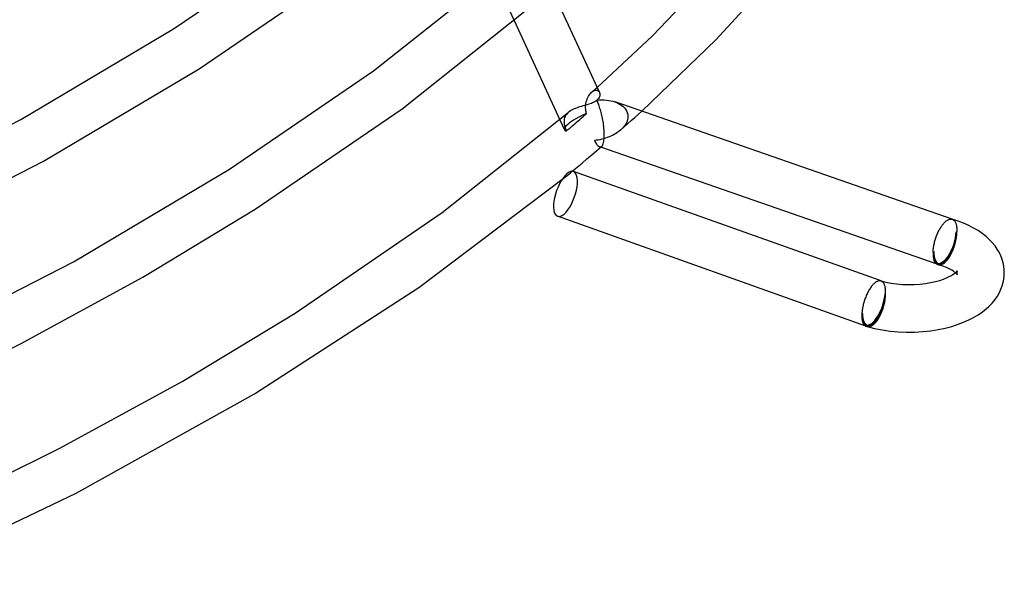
# Model space of a CAD drawing. Header units: millimetres. Extents: x -305 to 305, y -173 to 291.
# Tile 68 of 95: x 214 to 297, y -113 to -66. Entities that reach past the tile are written whole.
import ezdxf

# ---------------------------------------------------------------- set-up
doc = ezdxf.new("R2010")
doc.units = ezdxf.units.MM
doc.layers.add('HIDDEN', color=7, linetype='Continuous')
doc.layers.add('THICK', color=7, linetype='Continuous')

msp = doc.modelspace()

# ---------------------------------------------------------------- linework, layer by layer
at = {"layer": 'HIDDEN'}
for p, q in [((254.847, -64.114), (255.54, -65.621)), ((262.383, -71.381), (262.459, -71.314)), ((262.459, -71.314), (262.534, -71.247)), ((261.703, -72.219), (261.753, -72.103)), ((261.753, -72.103), (261.809, -71.994)), ((261.809, -71.994), (261.87, -71.894)), ((261.87, -71.894), (261.936, -71.802)), ((261.936, -71.802), (262.005, -71.721)), ((262.005, -71.721), (262.077, -71.65)), ((262.077, -71.65), (262.153, -71.59)), ((262.079, -71.649), (262.155, -71.582)), ((262.153, -71.59), (262.229, -71.543)), ((262.155, -71.582), (262.231, -71.515)), ((262.229, -71.543), (262.305, -71.51)), ((262.231, -71.515), (262.307, -71.448)), ((262.305, -71.51), (262.378, -71.491)), ((262.307, -71.448), (262.383, -71.381)), ((262.378, -71.491), (262.447, -71.485)), ((262.447, -71.485), (262.512, -71.492)), ((262.512, -71.492), (262.571, -71.511)), ((262.571, -71.511), (262.623, -71.541)), ((262.623, -71.541), (262.669, -71.581)), ((262.669, -71.581), (262.706, -71.629)), ((262.706, -71.629), (262.736, -71.685)), ((261.566, -72.944), (261.567, -72.872)), ((261.568, -73.016), (261.566, -72.944)), ((261.567, -72.872), (261.571, -72.8)), ((261.572, -73.088), (261.568, -73.016)), ((261.571, -72.8), (261.578, -72.729)), ((261.578, -72.729), (261.597, -72.596)), ((261.597, -72.596), (261.625, -72.466)), ((261.625, -72.466), (261.661, -72.34)), ((261.661, -72.34), (261.703, -72.219)), ((264.04, -72.469), (264.195, -72.527)), ((264.195, -72.527), (264.343, -72.595)), ((264.343, -72.595), (264.484, -72.673)), ((264.484, -72.673), (264.615, -72.761)), ((264.615, -72.761), (264.736, -72.859)), ((264.736, -72.859), (264.844, -72.968)), ((264.844, -72.968), (264.938, -73.086)), ((259.797, -73.79), (259.77, -73.887)), ((259.836, -73.697), (259.797, -73.79)), ((259.886, -73.607), (259.836, -73.697)), ((259.947, -73.521), (259.886, -73.607)), ((260.019, -73.438), (259.947, -73.521)), ((260.103, -73.36), (260.019, -73.438)), ((261.073, -73.936), (261.214, -73.813)), ((261.214, -73.813), (261.355, -73.691)), ((261.355, -73.691), (261.497, -73.568)), ((261.497, -73.568), (261.638, -73.445)), ((261.579, -73.16), (261.572, -73.088)), ((261.589, -73.232), (261.579, -73.16)), ((261.603, -73.304), (261.589, -73.232)), ((261.619, -73.375), (261.603, -73.304)), ((261.638, -73.445), (261.619, -73.375)), ((264.938, -73.086), (265.016, -73.215)), ((265.016, -73.215), (265.075, -73.353)), ((265.075, -73.353), (265.114, -73.499)), ((265.126, -73.794), (265.102, -73.937)), ((265.114, -73.499), (265.13, -73.652)), ((265.13, -73.652), (265.126, -73.794)), ((265.408, -74.045), (265.704, -73.781)), ((265.704, -73.781), (266, -73.516)), ((266, -73.516), (266.294, -73.252)), ((259.384, -73.97), (259.777, -74.822)), ((259.753, -73.987), (259.746, -74.089)), ((259.746, -74.089), (259.749, -74.195)), ((259.749, -74.195), (259.76, -74.304)), ((259.77, -73.887), (259.753, -73.987)), ((259.76, -74.304), (259.769, -74.361)), ((259.769, -74.361), (259.78, -74.42)), ((259.78, -74.42), (259.793, -74.479)), ((259.793, -74.479), (259.809, -74.539)), ((259.809, -74.539), (259.826, -74.6)), ((259.826, -74.6), (259.845, -74.662)), ((259.845, -74.662), (259.866, -74.725)), ((260.081, -74.793), (260.225, -74.67)), ((260.225, -74.67), (260.367, -74.547)), ((260.367, -74.547), (260.509, -74.424)), ((260.509, -74.424), (260.651, -74.302)), ((260.651, -74.302), (260.792, -74.18)), ((260.792, -74.18), (260.932, -74.058)), ((260.932, -74.058), (261.073, -73.936)), ((264.512, -74.835), (264.812, -74.572)), ((264.737, -74.612), (264.625, -74.73)), ((264.838, -74.486), (264.737, -74.612)), ((264.812, -74.572), (265.11, -74.309)), ((264.926, -74.355), (264.838, -74.486)), ((265.001, -74.219), (264.926, -74.355)), ((265.06, -74.079), (265.001, -74.219)), ((265.102, -73.937), (265.06, -74.079)), ((265.11, -74.309), (265.408, -74.045)), ((259.866, -74.725), (259.888, -74.789)), ((259.888, -74.789), (259.912, -74.853)), ((259.912, -74.853), (259.938, -74.917)), ((259.938, -74.917), (260.081, -74.793)), ((263.389, -75.474), (263.237, -75.526)), ((263.54, -75.417), (263.389, -75.474)), ((263.689, -75.353), (263.54, -75.417)), ((263.835, -75.284), (263.689, -75.353)), ((263.978, -75.208), (263.835, -75.284)), ((264.117, -75.126), (263.978, -75.208)), ((264.251, -75.038), (264.117, -75.126)), ((264.381, -74.943), (264.251, -75.038)), ((264.504, -74.843), (264.381, -74.943)), ((264.625, -74.73), (264.504, -74.843)), ((262.46, -75.7), (262.304, -75.718)), ((262.304, -75.718), (262.347, -75.801)), ((262.347, -75.801), (262.39, -75.878)), ((262.39, -75.878), (262.433, -75.949)), ((262.433, -75.949), (262.477, -76.013)), ((262.616, -75.676), (262.46, -75.7)), ((262.477, -76.013), (262.52, -76.071)), ((262.52, -76.071), (262.564, -76.122)), ((262.564, -76.122), (262.607, -76.166)), ((262.607, -76.166), (262.65, -76.202)), ((262.772, -75.647), (262.616, -75.676)), ((262.65, -76.202), (262.693, -76.23)), ((262.693, -76.23), (262.735, -76.25)), ((262.735, -76.25), (262.766, -76.258)), ((262.837, -76.285), (262.738, -76.251)), ((262.766, -76.258), (262.796, -76.262)), ((262.928, -75.612), (262.772, -75.647)), ((262.796, -76.262), (262.827, -76.26)), ((262.827, -76.26), (262.856, -76.253)), ((262.856, -76.253), (262.885, -76.24)), ((262.885, -76.24), (262.913, -76.22)), ((263.083, -75.572), (262.928, -75.612)), ((263.237, -75.526), (263.083, -75.572)), ((259.717, -78.893), (259.859, -78.776)), ((259.859, -78.776), (260.001, -78.66)), ((260.001, -78.66), (260.142, -78.544)), ((260.142, -78.544), (260.284, -78.427)), ((260.284, -78.427), (260.425, -78.311)), ((259.574, -79.009), (259.717, -78.893)), ((292.453, -82.342), (292.456, -82.343)), ((292.456, -82.343), (292.459, -82.344)), ((292.459, -82.344), (292.461, -82.345)), ((292.467, -82.347), (292.459, -82.344)), ((292.461, -82.345), (292.464, -82.346)), ((292.464, -82.346), (292.466, -82.347)), ((292.466, -82.347), (292.469, -82.348)), ((292.469, -82.348), (292.508, -82.364)), ((292.508, -82.364), (292.545, -82.385)), ((292.545, -82.385), (292.581, -82.412)), ((292.581, -82.412), (292.615, -82.442)), ((292.615, -82.442), (292.647, -82.478)), ((292.647, -82.478), (292.676, -82.517)), ((292.676, -82.517), (292.704, -82.561)), ((292.704, -82.561), (292.729, -82.61)), ((292.729, -82.61), (292.752, -82.662)), ((292.752, -82.662), (292.773, -82.719)), ((292.773, -82.719), (292.792, -82.78)), ((292.792, -82.78), (292.808, -82.844)), ((292.808, -82.844), (292.821, -82.912)), ((292.821, -82.912), (292.832, -82.983)), ((292.851, -83.384), (292.801, -83.427)), ((292.832, -82.983), (292.841, -83.057)), ((292.841, -83.057), (292.847, -83.135)), ((292.847, -83.135), (292.851, -83.215)), ((292.851, -83.215), (292.852, -83.298)), ((292.852, -83.298), (292.851, -83.384)), ((290.901, -85.073), (290.851, -85.116)), ((292.775, -86.893), (292.723, -86.848)), ((292.834, -86.953), (292.775, -86.893)), ((292.868, -86.993), (292.834, -86.953)), ((292.852, -86.806), (292.851, -86.848)), ((292.851, -86.848), (292.852, -86.888)), ((292.857, -86.766), (292.852, -86.806)), ((292.852, -86.888), (292.857, -86.925)), ((292.865, -86.731), (292.857, -86.766)), ((292.857, -86.925), (292.863, -86.959)), ((292.863, -86.959), (292.871, -86.987)), ((292.873, -86.704), (292.865, -86.731)), ((292.88, -87.012), (292.868, -86.993)), ((292.871, -86.987), (292.879, -87.008)), ((292.881, -86.685), (292.873, -86.704)), ((292.879, -87.008), (292.883, -87.017)), ((292.883, -87.017), (292.88, -87.012)), ((292.883, -86.68), (292.881, -86.685)), ((286.452, -87.538), (286.448, -87.537)), ((286.456, -87.539), (286.452, -87.538)), ((286.46, -87.54), (286.456, -87.539)), ((286.464, -87.542), (286.46, -87.54)), ((286.471, -87.544), (286.46, -87.54)), ((286.468, -87.543), (286.464, -87.542)), ((286.472, -87.544), (286.468, -87.543)), ((286.508, -87.56), (286.472, -87.544)), ((286.543, -87.58), (286.508, -87.56)), ((286.577, -87.604), (286.543, -87.58)), ((286.609, -87.632), (286.577, -87.604)), ((286.639, -87.665), (286.609, -87.632)), ((286.668, -87.701), (286.639, -87.665)), ((286.694, -87.742), (286.668, -87.701)), ((286.719, -87.787), (286.694, -87.742)), ((286.742, -87.835), (286.719, -87.787)), ((286.762, -87.887), (286.742, -87.835)), ((286.781, -87.942), (286.762, -87.887)), ((286.798, -88.001), (286.781, -87.942)), ((286.812, -88.064), (286.798, -88.001)), ((286.801, -88.623), (286.851, -88.58)), ((286.824, -88.129), (286.812, -88.064)), ((286.834, -88.198), (286.824, -88.129)), ((286.842, -88.269), (286.834, -88.198)), ((286.848, -88.343), (286.842, -88.269)), ((286.851, -88.42), (286.848, -88.343)), ((286.852, -88.499), (286.851, -88.42)), ((286.851, -88.58), (286.852, -88.499)), ((284.851, -90.312), (284.901, -90.269))]:
    msp.add_line(p, q, dxfattribs=at)
for centre, start in [((291.851, -84.25), 250.83796), ((285.851, -89.446), 250.43786)]:
    msp.add_arc(centre, 1.9, start, 253.89807, dxfattribs=at)
for centre, major_axis, ratio, start_param, end_param in [((261.593, -73.986), (-1.817, -0.836), 0.238541, -1.704735, -0.688352), ((261.593, -73.986), (-1.817, -0.836), 0.238541, -0.688352, 0), ((261.593, -73.986), (-1.817, -0.836), 0.238541, 0, 0.328031), ((259.87, -80.214), (0.67, 1.885), 0.398794, -2.528458, -0.000002), ((259.87, -80.214), (0.67, 1.885), 0.398794, 3.14159, 3.754727), ((291.851, -84.25), (0.624, 1.795), 0.402904, -3.14158, -0.96046), ((291.851, -84.25), (-0.555, -1.922), 0.433013, 0.000007, 2.158799), ((291.851, -84.25), (0.527, 1.825), 0.433013, -3.141586, -0.982794), ((291.851, -84.25), (-0.656, -1.889), 0.402904, 0.610336, 2.181133), ((291.851, -84.25), (0.624, 1.795), 0.402904, 2.181133, 3.141605), ((291.851, -84.25), (0.527, 1.825), 0.433013, 2.158799, 3.141599), ((291.851, -84.25), (-0.656, -1.889), 0.402904, 0.063326, 0.610336), ((285.851, -89.446), (-0.636, -1.79), 0.398794, 0.000005, 2.183931), ((285.851, -89.446), (-0.555, -1.922), 0.433013, 0.000007, 2.158799), ((285.851, -89.446), (-0.527, -1.825), 0.433013, 0.000007, 2.158799), ((285.851, -89.446), (-0.67, -1.885), 0.398794, 0.613135, 2.183931), ((285.851, -89.446), (-0.636, -1.79), 0.398794, -0.957662, 0.000005), ((285.851, -89.446), (-0.527, -1.825), 0.433013, -0.982794, 0.000007), ((285.851, -89.446), (-0.67, -1.885), 0.398794, 0.071847, 0.613135)]:
    msp.add_ellipse(centre, major_axis=major_axis, ratio=ratio, start_param=start_param, end_param=end_param, dxfattribs=at)
at = {"layer": 'THICK'}
for p, q in [((267.217, -66.916), (277.069, -56.536)), ((272.552, -67.251), (282.056, -56.801)), ((226.849, -66.316), (238.697, -58.219)), ((228.994, -69.692), (241.129, -61.396)), ((243.681, -69.849), (254.076, -61.62)), ((258.627, -62.76), (262.731, -71.674)), ((246.097, -73.037), (256.738, -64.607)), ((213.96, -73.947), (226.849, -66.316)), ((255.54, -65.621), (259.384, -73.97)), ((262.534, -71.247), (267.217, -66.916)), ((266.294, -73.252), (272.552, -67.251)), ((215.893, -77.449), (228.994, -69.692)), ((231.564, -78.13), (243.681, -69.849)), ((262.664, -72.178), (262.609, -72.248)), ((262.707, -72.105), (262.664, -72.178)), ((262.739, -72.031), (262.707, -72.105)), ((262.736, -71.685), (262.756, -71.747)), ((262.759, -71.957), (262.739, -72.031)), ((262.756, -71.747), (262.767, -71.813)), ((262.768, -71.884), (262.759, -71.957)), ((262.767, -71.813), (262.768, -71.884)), ((260.724, -73.011), (260.605, -73.06)), ((260.845, -72.965), (260.724, -73.011)), ((260.969, -72.922), (260.845, -72.965)), ((261.094, -72.882), (260.969, -72.922)), ((261.22, -72.844), (261.094, -72.882)), ((261.345, -72.807), (261.22, -72.844)), ((261.469, -72.772), (261.345, -72.807)), ((261.592, -72.736), (261.469, -72.772)), ((261.711, -72.701), (261.592, -72.736)), ((261.828, -72.666), (261.711, -72.701)), ((261.942, -72.628), (261.828, -72.666)), ((262.053, -72.589), (261.942, -72.628)), ((262.159, -72.546), (262.053, -72.589)), ((262.26, -72.5), (262.159, -72.546)), ((262.354, -72.45), (262.26, -72.5)), ((262.44, -72.395), (262.354, -72.45)), ((262.517, -72.337), (262.44, -72.395)), ((262.556, -72.421), (262.517, -72.337)), ((262.609, -72.248), (262.542, -72.315)), ((262.542, -72.315), (262.744, -72.302)), ((262.595, -72.51), (262.556, -72.421)), ((262.634, -72.602), (262.595, -72.51)), ((262.671, -72.699), (262.634, -72.602)), ((262.708, -72.8), (262.671, -72.699)), ((262.744, -72.904), (262.708, -72.8)), ((262.744, -72.302), (262.943, -72.298)), ((262.779, -73.012), (262.744, -72.904)), ((262.813, -73.123), (262.779, -73.012)), ((262.943, -72.298), (263.139, -72.303)), ((263.139, -72.303), (263.33, -72.318)), ((263.33, -72.318), (263.517, -72.342)), ((263.517, -72.342), (263.698, -72.375)), ((263.698, -72.375), (263.872, -72.417)), ((263.872, -72.417), (264.04, -72.469)), ((292.459, -82.344), (264.051, -72.472)), ((233.732, -81.492), (246.097, -73.037)), ((249.471, -81.775), (260.103, -73.36)), ((260.189, -73.292), (260.103, -73.36)), ((260.283, -73.228), (260.189, -73.292)), ((260.384, -73.169), (260.283, -73.228)), ((260.491, -73.113), (260.384, -73.169)), ((260.605, -73.06), (260.491, -73.113)), ((262.845, -73.237), (262.813, -73.123)), ((262.877, -73.354), (262.845, -73.237)), ((262.907, -73.474), (262.877, -73.354)), ((262.936, -73.598), (262.907, -73.474)), ((262.964, -73.726), (262.936, -73.598)), ((262.991, -73.857), (262.964, -73.726)), ((199.5, -81.372), (213.96, -73.947)), ((263.016, -73.991), (262.991, -73.857)), ((263.039, -74.127), (263.016, -73.991)), ((263.061, -74.266), (263.039, -74.127)), ((263.08, -74.407), (263.061, -74.266)), ((263.097, -74.549), (263.08, -74.407)), ((263.111, -74.692), (263.097, -74.549)), ((263.122, -74.834), (263.111, -74.692)), ((263.13, -74.976), (263.122, -74.834)), ((263.126, -75.526), (263.134, -75.381)), ((263.135, -75.115), (263.13, -74.976)), ((263.134, -75.381), (263.136, -75.25)), ((263.136, -75.25), (263.135, -75.115)), ((262.506, -76.568), (262.916, -76.217)), ((291.194, -86.139), (262.837, -76.285)), ((262.916, -76.218), (262.953, -76.179)), ((262.953, -76.179), (262.988, -76.127)), ((262.988, -76.127), (263.02, -76.062)), ((263.02, -76.062), (263.049, -75.983)), ((263.049, -75.983), (263.075, -75.89)), ((263.075, -75.89), (263.096, -75.782)), ((263.096, -75.782), (263.114, -75.66)), ((263.114, -75.66), (263.126, -75.526)), ((261.679, -77.267), (262.093, -76.917)), ((262.093, -76.917), (262.506, -76.568)), ((201.225, -84.981), (215.893, -77.449)), ((260.425, -78.311), (260.845, -77.963)), ((260.845, -77.963), (261.263, -77.615)), ((261.263, -77.615), (261.679, -77.267)), ((218.406, -85.92), (231.564, -78.13)), ((286.46, -87.54), (260.539, -78.33)), ((247.511, -88.097), (259.574, -79.009)), ((224.254, -87.218), (233.732, -81.492)), ((237.088, -90.24), (249.471, -81.775)), ((285.181, -91.331), (259.2, -82.099)), ((291.492, -83.028), (291.535, -82.961)), ((291.535, -82.961), (291.58, -82.896)), ((291.58, -82.896), (291.625, -82.835)), ((291.625, -82.835), (291.67, -82.776)), ((291.67, -82.776), (291.716, -82.721)), ((291.716, -82.721), (291.762, -82.669)), ((291.762, -82.669), (291.808, -82.62)), ((291.808, -82.62), (291.855, -82.574)), ((291.855, -82.574), (291.901, -82.533)), ((291.901, -82.533), (291.956, -82.489)), ((291.956, -82.489), (292.009, -82.45)), ((292.009, -82.45), (292.062, -82.416)), ((292.062, -82.416), (292.115, -82.387)), ((292.115, -82.387), (292.167, -82.364)), ((292.167, -82.364), (292.218, -82.347)), ((292.218, -82.347), (292.268, -82.335)), ((292.268, -82.335), (292.316, -82.328)), ((292.316, -82.328), (292.364, -82.328)), ((292.364, -82.328), (292.409, -82.332)), ((292.409, -82.332), (292.453, -82.342)), ((292.965, -82.507), (292.451, -82.342)), ((293.425, -82.682), (292.965, -82.507)), ((293.859, -82.875), (293.425, -82.682)), ((294.264, -83.083), (293.859, -82.875)), ((291.111, -83.818), (291.144, -83.732)), ((291.144, -83.732), (291.177, -83.647)), ((291.177, -83.647), (291.212, -83.563)), ((291.212, -83.563), (291.249, -83.481)), ((291.249, -83.481), (291.286, -83.4)), ((291.286, -83.4), (291.325, -83.322)), ((291.325, -83.322), (291.365, -83.245)), ((291.365, -83.245), (291.406, -83.17)), ((291.406, -83.17), (291.449, -83.098)), ((291.449, -83.098), (291.492, -83.028)), ((294.639, -83.305), (294.264, -83.083)), ((294.882, -83.467), (294.639, -83.305)), ((295.109, -83.634), (294.882, -83.467)), ((295.321, -83.806), (295.109, -83.634)), ((290.888, -84.699), (290.901, -84.612)), ((290.901, -84.612), (290.917, -84.525)), ((290.917, -84.525), (290.935, -84.436)), ((290.935, -84.436), (290.955, -84.347)), ((290.955, -84.347), (290.976, -84.259)), ((290.976, -84.259), (291, -84.17)), ((291, -84.17), (291.025, -84.081)), ((291.025, -84.081), (291.052, -83.993)), ((291.052, -83.993), (291.081, -83.905)), ((291.081, -83.905), (291.111, -83.818)), ((295.517, -83.981), (295.321, -83.806)), ((295.813, -84.284), (295.517, -83.981)), ((296.069, -84.595), (295.813, -84.284)), ((296.252, -84.859), (296.069, -84.595)), ((290.851, -85.116), (290.854, -85.036)), ((290.854, -85.036), (290.859, -84.953)), ((290.859, -84.953), (290.867, -84.87)), ((290.867, -84.87), (290.876, -84.785)), ((290.876, -84.785), (290.888, -84.699)), ((296.409, -85.127), (296.252, -84.859)), ((296.556, -85.432), (296.409, -85.127)), ((296.672, -85.74), (296.556, -85.432)), ((203.645, -93.5), (218.406, -85.92)), ((291.675, -86.294), (291.296, -86.172)), ((296.751, -86.017), (296.672, -85.74)), ((296.807, -86.295), (296.751, -86.017)), ((291.966, -86.408), (291.675, -86.294)), ((292.215, -86.524), (291.966, -86.408)), ((292.207, -87.176), (292.396, -87.074)), ((292.426, -86.64), (292.215, -86.524)), ((292.396, -87.074), (292.553, -86.976)), ((292.557, -86.723), (292.426, -86.64)), ((292.553, -86.976), (292.687, -86.878)), ((292.65, -86.789), (292.557, -86.723)), ((292.723, -86.848), (292.65, -86.789)), ((292.687, -86.878), (292.757, -86.819)), ((292.757, -86.819), (292.804, -86.774)), ((292.804, -86.774), (292.856, -86.718)), ((292.856, -86.718), (292.877, -86.69)), ((292.877, -86.69), (292.883, -86.68)), ((296.84, -86.572), (296.807, -86.295)), ((296.851, -86.848), (296.84, -86.572)), ((296.84, -87.124), (296.851, -86.848)), ((213.944, -92.842), (224.254, -87.218)), ((285.719, -87.926), (285.672, -87.983)), ((285.766, -87.872), (285.719, -87.926)), ((285.813, -87.821), (285.766, -87.872)), ((285.861, -87.774), (285.813, -87.821)), ((285.908, -87.731), (285.861, -87.774)), ((285.957, -87.69), (285.908, -87.731)), ((286.005, -87.654), (285.957, -87.69)), ((286.053, -87.623), (286.005, -87.654)), ((286.1, -87.595), (286.053, -87.623)), ((286.147, -87.572), (286.1, -87.595)), ((286.193, -87.553), (286.147, -87.572)), ((286.238, -87.539), (286.193, -87.553)), ((286.282, -87.53), (286.238, -87.539)), ((286.325, -87.525), (286.282, -87.53)), ((286.368, -87.524), (286.325, -87.525)), ((286.409, -87.528), (286.368, -87.524)), ((286.448, -87.537), (286.409, -87.528)), ((286.449, -87.537), (286.86, -87.64)), ((286.86, -87.64), (287.305, -87.725)), ((287.305, -87.725), (287.775, -87.789)), ((287.775, -87.789), (288.263, -87.831)), ((288.263, -87.831), (288.761, -87.848)), ((288.761, -87.848), (289.26, -87.84)), ((289.26, -87.84), (289.754, -87.807)), ((289.754, -87.807), (290.223, -87.752)), ((290.223, -87.752), (290.644, -87.681)), ((290.644, -87.681), (291.039, -87.594)), ((291.039, -87.594), (291.405, -87.492)), ((291.405, -87.492), (291.721, -87.385)), ((291.721, -87.385), (291.982, -87.281)), ((291.982, -87.281), (292.207, -87.176)), ((296.672, -87.957), (296.751, -87.679)), ((296.751, -87.679), (296.807, -87.4)), ((296.807, -87.4), (296.84, -87.124)), ((233.672, -97.047), (247.511, -88.097)), ((285.242, -88.717), (285.204, -88.803)), ((285.28, -88.634), (285.242, -88.717)), ((285.32, -88.552), (285.28, -88.634)), ((285.361, -88.472), (285.32, -88.552)), ((285.402, -88.394), (285.361, -88.472)), ((285.445, -88.319), (285.402, -88.394)), ((285.489, -88.246), (285.445, -88.319)), ((285.534, -88.176), (285.489, -88.246)), ((285.579, -88.109), (285.534, -88.176)), ((285.626, -88.044), (285.579, -88.109)), ((285.672, -87.983), (285.626, -88.044)), ((296.267, -88.813), (296.435, -88.52)), ((296.435, -88.52), (296.566, -88.24)), ((296.566, -88.24), (296.672, -87.957)), ((284.966, -89.522), (284.945, -89.613)), ((284.99, -89.43), (284.966, -89.522)), ((285.015, -89.339), (284.99, -89.43)), ((285.043, -89.248), (285.015, -89.339)), ((285.072, -89.157), (285.043, -89.248)), ((285.102, -89.067), (285.072, -89.157)), ((285.135, -88.978), (285.102, -89.067)), ((285.169, -88.89), (285.135, -88.978)), ((285.204, -88.803), (285.169, -88.89)), ((295.517, -89.715), (295.814, -89.412)), ((295.814, -89.412), (296.069, -89.101)), ((296.069, -89.101), (296.267, -88.813)), ((227.57, -95.99), (237.088, -90.24)), ((284.855, -90.229), (284.851, -90.312)), ((284.861, -90.145), (284.855, -90.229)), ((284.87, -90.059), (284.861, -90.145)), ((284.88, -89.972), (284.87, -90.059)), ((284.893, -89.883), (284.88, -89.972)), ((284.908, -89.794), (284.893, -89.883)), ((284.926, -89.704), (284.908, -89.794)), ((284.945, -89.613), (284.926, -89.704)), ((294.264, -90.613), (294.639, -90.391)), ((294.639, -90.391), (295.017, -90.131)), ((295.017, -90.131), (295.356, -89.86)), ((295.356, -89.86), (295.517, -89.715)), ((292.425, -91.362), (292.965, -91.189)), ((292.965, -91.189), (293.425, -91.014)), ((293.425, -91.014), (293.858, -90.821)), ((293.858, -90.821), (294.264, -90.613)), ((285.296, -91.368), (285.92, -91.528)), ((285.92, -91.528), (286.569, -91.658)), ((286.569, -91.658), (287.238, -91.754)), ((287.238, -91.754), (287.92, -91.817)), ((287.92, -91.817), (288.61, -91.846)), ((288.61, -91.846), (289.302, -91.841)), ((289.302, -91.841), (289.991, -91.801)), ((289.991, -91.801), (290.669, -91.728)), ((290.669, -91.728), (291.273, -91.633)), ((291.273, -91.633), (291.859, -91.51)), ((291.859, -91.51), (292.425, -91.362)), ((202.816, -98.315), (213.944, -92.842)), ((217.204, -101.648), (227.57, -95.99)), ((218.631, -105.411), (233.672, -97.047)), ((206.001, -107.162), (217.204, -101.648)), ((201.737, -113.494), (218.631, -105.411))]:
    msp.add_line(p, q, dxfattribs=at)
for centre, major_axis, ratio, start_param, end_param in [((261.456, -73.688), (1.46, 1.609), 0.091684, 0.649344, 0.662197), ((261.456, -73.688), (1.46, 1.609), 0.091684, 0.636491, 0.649344), ((259.87, -80.214), (0.67, 1.885), 0.398794, 0.613135, 3.14159), ((259.87, -80.214), (0.67, 1.885), 0.398794, -0.000002, 0.613135), ((291.851, -84.25), (-0.656, -1.889), 0.402904, -0.96046, -0.000096), ((291.851, -84.25), (-0.555, -1.922), 0.433013, -0.982794, 0.000007), ((291.851, -84.25), (-0.656, -1.889), 0.402904, -0.000096, 0.063326), ((285.851, -89.446), (-0.67, -1.885), 0.398794, -0.957662, -0.000002), ((285.851, -89.446), (-0.555, -1.922), 0.433013, -0.982794, 0.000007), ((285.851, -89.446), (-0.67, -1.885), 0.398794, -0.000002, 0.071847)]:
    msp.add_ellipse(centre, major_axis=major_axis, ratio=ratio, start_param=start_param, end_param=end_param, dxfattribs=at)

doc.saveas('drawing.dxf')
